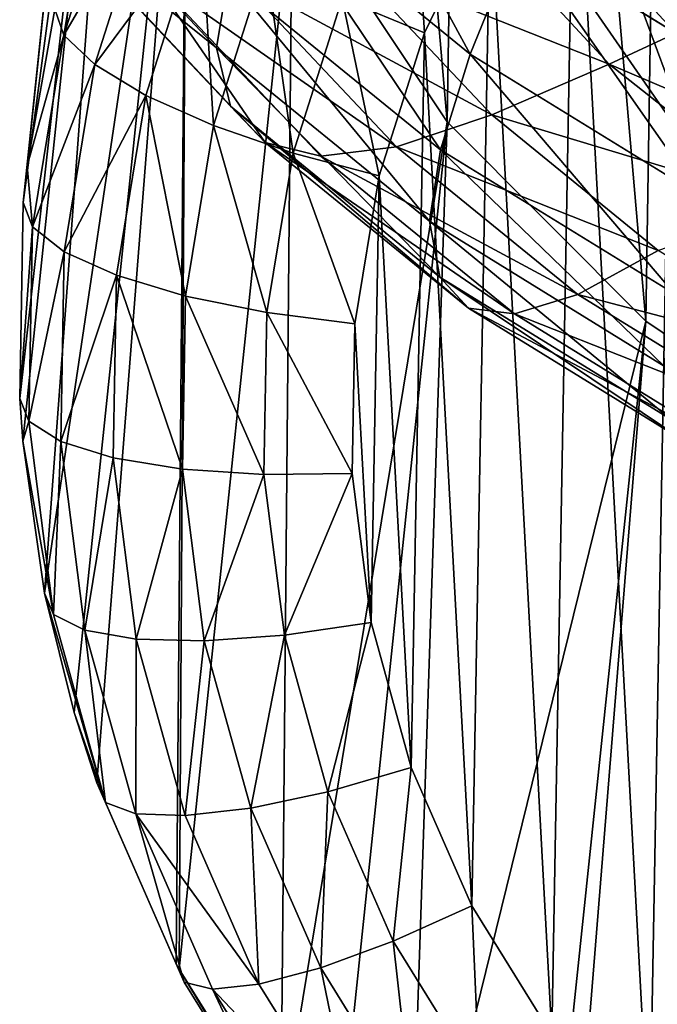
# Model space of a CAD drawing. Header units: millimetres. Extents: x 0 to 1220, y 0 to 506.
# Tile 172 of 256: x 758 to 767, y 363 to 377. Entities that reach past the tile are written whole.
import ezdxf

# ---------------------------------------------------------------- set-up
doc = ezdxf.new("R2010")
doc.units = ezdxf.units.MM
doc.header["$LTSCALE"] = 25.4
doc.layers.get('0').update_dxf_attribs({"true_color": 0xff5454})

# ---------------------------------------------------------------- blocks, each defined once
blk = doc.blocks.new('TWIG-VI-9138.STL')
at = {"color": 0}
mesh = blk.add_polyface(dxfattribs=at)
corners = [(186.28, 405.853, 81.676), (186.967, 397.876, 79.523), (186.217, 401.835, 80.58), (187.155, 409.777, 82.769), (188.502, 394.128, 78.546), (188.806, 413.454, 83.818), (190.763, 390.737, 77.687), (191.172, 416.745, 84.782), (193.663, 387.831, 76.978), (194.161, 419.522, 85.623), (197.089, 385.522, 76.448), (197.658, 421.679, 86.31), (200.912, 383.901, 76.115), (201.529, 423.132, 86.816), (204.983, 383.027, 75.993), (205.625, 423.827, 87.122), (209.147, 382.936, 76.087), (209.788, 423.736, 87.216), (213.243, 383.631, 76.393), (213.86, 422.863, 87.095), (217.114, 385.084, 76.899), (217.682, 421.241, 86.762), (220.611, 387.241, 77.587), (221.109, 418.932, 86.231), (223.6, 390.018, 78.428), (224.009, 416.027, 85.523), (225.966, 393.309, 79.392), (226.269, 412.635, 84.663), (227.617, 396.987, 80.44), (227.804, 408.887, 83.687), (228.492, 400.91, 81.534), (228.555, 404.928, 82.63)]
mesh.append_faces([[corners[k] for k in face] for face in [(0, 1, 2), (30, 29, 31)]], dxfattribs={"vtx0": -1, "color": 0})
mesh.append_faces([[corners[k] for k in face] for face in [(1, 3, 4), (4, 5, 6), (6, 7, 8), (8, 9, 10), (10, 11, 12), (12, 13, 14), (14, 15, 16), (16, 17, 18), (18, 19, 20), (20, 21, 22), (22, 23, 24), (24, 25, 26), (26, 27, 28), (28, 29, 30)]], dxfattribs={"vtx0": -1, "vtx1": -1, "color": 0})
mesh.append_faces([[corners[k] for k in face] for face in [(1, 0, 3), (4, 3, 5), (6, 5, 7), (8, 7, 9), (10, 9, 11), (12, 11, 13), (14, 13, 15), (16, 15, 17), (18, 17, 19), (20, 19, 21), (22, 21, 23), (24, 23, 25), (26, 25, 27), (28, 27, 29)]], dxfattribs={"vtx0": -1, "vtx2": -1, "color": 0})
at = {"color": 7, "true_color": 0xffffff}
mesh = blk.add_polyface(dxfattribs=at)
corners = [(190.655, 397.463, 89.732), (190.969, 405.542, 91.941), (190.283, 401.526, 90.827), (192.06, 393.611, 88.723), (192.67, 409.26, 93.002), (194.412, 390.209, 87.863), (195.278, 412.446, 93.944), (197.562, 387.472, 87.208), (198.63, 414.899, 94.708), (201.312, 385.573, 86.798), (202.515, 416.467, 95.245), (205.427, 384.63, 86.658), (206.689, 417.049, 95.523), (209.648, 384.702, 86.798), (210.89, 416.611, 95.523), (213.709, 385.786, 87.209), (214.854, 415.178, 95.246), (217.357, 387.812, 87.865), (218.331, 412.841, 94.709), (220.36, 390.655, 88.725), (221.104, 409.748, 93.946), (222.532, 394.134, 89.734), (222.997, 406.092, 93.004), (223.735, 398.032, 90.83), (223.893, 402.103, 91.943)]
mesh.append_faces([[corners[k] for k in face] for face in [(0, 1, 2), (22, 23, 24)]], dxfattribs={"vtx0": -1, "color": 7})
mesh.append_faces([[corners[k] for k in face] for face in [(1, 3, 4), (4, 5, 6), (6, 7, 8), (8, 9, 10), (10, 11, 12), (12, 13, 14), (14, 15, 16), (16, 17, 18), (18, 19, 20), (20, 21, 22)]], dxfattribs={"vtx0": -1, "vtx1": -1, "color": 7})
mesh.append_faces([[corners[k] for k in face] for face in [(1, 0, 3), (4, 3, 5), (6, 5, 7), (8, 7, 9), (10, 9, 11), (12, 11, 13), (14, 13, 15), (16, 15, 17), (18, 17, 19), (20, 19, 21), (22, 21, 23)]], dxfattribs={"vtx0": -1, "vtx2": -1, "color": 7})
at = {"color": 0}
mesh = blk.add_polyface(dxfattribs=at)
corners = [(186.28, 405.853, 81.676), (184.574, 389.56, 139.399), (184.63, 390.094, 139.546)]
mesh.append_faces([[corners[k] for k in face] for face in [(0, 1, 2)]], dxfattribs={"color": 0})
mesh = blk.add_polyface(dxfattribs=at)
corners = [(186.28, 405.853, 81.676), (186.217, 401.835, 80.58), (184.574, 389.56, 139.399)]
mesh.append_faces([[corners[k] for k in face] for face in [(0, 1, 2)]], dxfattribs={"color": 0})
mesh = blk.add_polyface(dxfattribs=at)
corners = [(186.28, 405.853, 81.676), (184.63, 390.094, 139.546), (185.037, 392.382, 140.18)]
mesh.append_faces([[corners[k] for k in face] for face in [(0, 1, 2)]], dxfattribs={"color": 0})
mesh = blk.add_polyface(dxfattribs=at)
corners = [(189.653, 383.431, 143.058), (189.416, 387.791, 144.239), (189.376, 385.604, 143.642), (189.77, 389.949, 144.837), (190.239, 381.314, 142.499), (190.432, 392.036, 145.424), (191.125, 379.294, 141.974), (191.39, 394.011, 145.989), (192.292, 377.411, 141.494), (192.624, 395.837, 146.522), (193.719, 375.7, 141.069), (194.11, 397.477, 147.011), (195.376, 374.197, 140.707), (195.821, 398.9, 147.447), (197.233, 372.929, 140.415), (197.721, 400.078, 147.822), (199.252, 371.921, 140.198), (199.775, 400.988, 148.128), (201.395, 371.194, 140.061), (201.942, 401.612, 148.36), (203.62, 370.761, 140.006), (204.18, 401.938, 148.513), (205.883, 370.63, 140.035), (206.446, 401.96, 148.584), (208.14, 370.805, 140.147), (208.696, 401.677, 148.571), (210.348, 371.281, 140.34), (210.885, 401.096, 148.475), (212.464, 372.05, 140.61), (212.971, 400.226, 148.297), (214.446, 373.096, 140.951), (214.913, 399.086, 148.042), (216.256, 374.4, 141.358), (216.675, 397.697, 147.714), (217.858, 375.935, 141.822), (218.221, 396.086, 147.32), (219.222, 377.672, 142.334), (219.521, 394.285, 146.866), (220.32, 379.577, 142.884), (220.55, 392.328, 146.363), (221.132, 381.614, 143.462), (221.288, 390.255, 145.819), (221.642, 383.741, 144.056), (221.72, 388.104, 145.246), (221.839, 385.919, 144.654)]
mesh.append_faces([[corners[k] for k in face] for face in [(0, 1, 2), (43, 42, 44)]], dxfattribs={"vtx0": -1, "color": 0})
mesh.append_faces([[corners[k] for k in face] for face in [(1, 0, 3), (3, 4, 5), (5, 6, 7), (7, 8, 9), (9, 10, 11), (11, 12, 13), (13, 14, 15), (15, 16, 17), (17, 18, 19), (19, 20, 21), (21, 22, 23), (23, 24, 25), (25, 26, 27), (27, 28, 29), (29, 30, 31), (31, 32, 33), (33, 34, 35), (35, 36, 37), (37, 38, 39), (39, 40, 41), (41, 42, 43)]], dxfattribs={"vtx0": -1, "vtx1": -1, "color": 0})
mesh.append_faces([[corners[k] for k in face] for face in [(3, 0, 4), (5, 4, 6), (7, 6, 8), (9, 8, 10), (11, 10, 12), (13, 12, 14), (15, 14, 16), (17, 16, 18), (19, 18, 20), (21, 20, 22), (23, 22, 24), (25, 24, 26), (27, 26, 28), (29, 28, 30), (31, 30, 32), (33, 32, 34), (35, 34, 36), (37, 36, 38), (39, 38, 40), (41, 40, 42)]], dxfattribs={"vtx0": -1, "vtx2": -1, "color": 0})
mesh = blk.add_polyface(dxfattribs=at)
corners = [(186.217, 401.835, 80.58), (184.523, 386.7, 138.618), (184.574, 389.56, 139.399)]
mesh.append_faces([[corners[k] for k in face] for face in [(0, 1, 2)]], dxfattribs={"color": 0})
mesh = blk.add_polyface(dxfattribs=at)
corners = [(186.217, 401.835, 80.58), (184.566, 386.075, 138.449), (184.523, 386.7, 138.618)]
mesh.append_faces([[corners[k] for k in face] for face in [(0, 1, 2)]], dxfattribs={"color": 0})
mesh = blk.add_polyface(dxfattribs=at)
corners = [(186.217, 401.835, 80.58), (184.884, 383.859, 137.855), (184.566, 386.075, 138.449)]
mesh.append_faces([[corners[k] for k in face] for face in [(0, 1, 2)]], dxfattribs={"color": 0})
mesh = blk.add_polyface(dxfattribs=at)
corners = [(186.217, 401.835, 80.58), (186.967, 397.876, 79.523), (184.884, 383.859, 137.855)]
mesh.append_faces([[corners[k] for k in face] for face in [(0, 1, 2)]], dxfattribs={"color": 0})
mesh = blk.add_polyface(dxfattribs=at)
corners = [(186.967, 397.876, 79.523), (185.317, 382.116, 137.393), (184.884, 383.859, 137.855)]
mesh.append_faces([[corners[k] for k in face] for face in [(0, 1, 2)]], dxfattribs={"color": 0})
mesh = blk.add_polyface(dxfattribs=at)
corners = [(186.967, 397.876, 79.523), (185.651, 381.09, 137.123), (185.317, 382.116, 137.393)]
mesh.append_faces([[corners[k] for k in face] for face in [(0, 1, 2)]], dxfattribs={"color": 0})
mesh = blk.add_polyface(dxfattribs=at)
corners = [(186.967, 397.876, 79.523), (186.809, 378.449, 136.437), (185.651, 381.09, 137.123)]
mesh.append_faces([[corners[k] for k in face] for face in [(0, 1, 2)]], dxfattribs={"color": 0})
mesh = blk.add_polyface(dxfattribs=at)
corners = [(186.967, 397.876, 79.523), (186.852, 378.369, 136.416), (186.809, 378.449, 136.437)]
mesh.append_faces([[corners[k] for k in face] for face in [(0, 1, 2)]], dxfattribs={"color": 0})
mesh = blk.add_polyface(dxfattribs=at)
corners = [(186.967, 397.876, 79.523), (188.502, 394.128, 78.546), (186.852, 378.369, 136.416)]
mesh.append_faces([[corners[k] for k in face] for face in [(0, 1, 2)]], dxfattribs={"color": 0})
at = {"color": 7, "true_color": 0xffffff}
mesh = blk.add_polyface(dxfattribs=at)
corners = [(191.099, 391.728, 33.091), (188.863, 395.845, 30.47), (191.799, 393.453, 29.903), (188.058, 394.205, 33.679)]
mesh.append_faces([[corners[k] for k in face] for face in [(0, 1, 2), (1, 0, 3)]], dxfattribs={"vtx0": -1, "color": 7})
mesh = blk.add_polyface(dxfattribs=at)
corners = [(184.664, 394.725, 41.334), (187.567, 392.855, 37.081), (187.398, 391.818, 40.62), (184.842, 395.753, 37.792)]
mesh.append_faces([[corners[k] for k in face] for face in [(0, 1, 2), (1, 0, 3)]], dxfattribs={"vtx0": -1, "color": 7})
mesh = blk.add_polyface(dxfattribs=at)
corners = [(195.036, 391.458, 29.452), (192.755, 395.48, 26.968), (195.826, 393.587, 26.54), (191.799, 393.453, 29.903)]
mesh.append_faces([[corners[k] for k in face] for face in [(0, 1, 2), (1, 0, 3)]], dxfattribs={"vtx0": -1, "color": 7})
mesh = blk.add_polyface(dxfattribs=at)
corners = [(192.529, 395.29, 80.769), (194.412, 390.209, 87.863), (192.06, 393.611, 88.723)]
mesh.append_faces([[corners[k] for k in face] for face in [(0, 1, 2)]], dxfattribs={"color": 7})
mesh = blk.add_polyface(dxfattribs=at)
corners = [(192.529, 395.29, 80.769), (193.966, 393.139, 80.224), (194.412, 390.209, 87.863)]
mesh.append_faces([[corners[k] for k in face] for face in [(0, 1, 2)]], dxfattribs={"color": 7})
mesh = blk.add_polyface(dxfattribs=at)
corners = [(184.906, 393.828, 45.74), (187.398, 391.818, 40.62), (187.598, 390.965, 45.037), (184.664, 394.725, 41.334)]
mesh.append_faces([[corners[k] for k in face] for face in [(0, 1, 2), (1, 0, 3)]], dxfattribs={"vtx0": -1, "color": 7})
at = {"color": 0}
mesh = blk.add_polyface(dxfattribs=at)
corners = [(186.027, 394.711, 142.185), (185.504, 394.017, 140.639), (185.168, 392.004, 141.423)]
mesh.append_faces([[corners[k] for k in face] for face in [(0, 1, 2)]], dxfattribs={"color": 0})
mesh = blk.add_polyface(dxfattribs=at)
corners = [(186.46, 394.218, 143.313), (185.168, 392.004, 141.423), (185.621, 391.575, 142.569), (186.027, 394.711, 142.185)]
mesh.append_faces([[corners[k] for k in face] for face in [(0, 1, 2), (1, 0, 3)]], dxfattribs={"vtx0": -1, "color": 0})
mesh = blk.add_polyface(dxfattribs=at)
corners = [(190.432, 392.036, 145.424), (190.263, 394.67, 145.96), (189.229, 392.537, 145.35), (191.39, 394.011, 145.989)]
mesh.append_faces([[corners[k] for k in face] for face in [(0, 1, 2), (1, 0, 3)]], dxfattribs={"vtx0": -1, "color": 0})
mesh = blk.add_polyface(dxfattribs=at)
corners = [(187.173, 393.666, 144.257), (185.621, 391.575, 142.569), (186.366, 391.125, 143.542), (186.46, 394.218, 143.313)]
mesh.append_faces([[corners[k] for k in face] for face in [(0, 1, 2), (1, 0, 3)]], dxfattribs={"vtx0": -1, "color": 0})
at = {"color": 7, "true_color": 0xffffff}
mesh = blk.add_polyface(dxfattribs=at)
corners = [(190.666, 390.331, 36.482), (188.058, 394.205, 33.679), (191.099, 391.728, 33.091), (187.567, 392.855, 37.081)]
mesh.append_faces([[corners[k] for k in face] for face in [(0, 1, 2), (1, 0, 3)]], dxfattribs={"vtx0": -1, "color": 7})
mesh = blk.add_polyface(dxfattribs=at)
corners = [(194.104, 392.034, 69.127), (190.911, 393.979, 67.214), (193.127, 391.582, 66.624), (192.046, 394.259, 69.674)]
mesh.append_faces([[corners[k] for k in face] for face in [(0, 1, 2), (1, 0, 3)]], dxfattribs={"vtx0": -1, "color": 7})
mesh = blk.add_polyface(dxfattribs=at)
corners = [(194.864, 392.226, 71.736), (192.046, 394.259, 69.674), (194.104, 392.034, 69.127), (192.932, 394.315, 72.25)]
mesh.append_faces([[corners[k] for k in face] for face in [(0, 1, 2), (1, 0, 3)]], dxfattribs={"vtx0": -1, "color": 7})
mesh = blk.add_polyface(dxfattribs=at)
corners = [(193.553, 394.144, 74.897), (194.864, 392.226, 71.736), (195.394, 392.154, 74.407), (192.932, 394.315, 72.25)]
mesh.append_faces([[corners[k] for k in face] for face in [(0, 1, 2), (1, 0, 3)]], dxfattribs={"vtx0": -1, "color": 7})
at = {"color": 0}
mesh = blk.add_polyface(dxfattribs=at)
corners = [(188.502, 394.128, 78.546), (188.336, 375.986, 135.809), (186.852, 378.369, 136.416)]
mesh.append_faces([[corners[k] for k in face] for face in [(0, 1, 2)]], dxfattribs={"color": 0})
mesh = blk.add_polyface(dxfattribs=at)
corners = [(188.502, 394.128, 78.546), (190.763, 390.737, 77.687), (188.336, 375.986, 135.809)]
mesh.append_faces([[corners[k] for k in face] for face in [(0, 1, 2)]], dxfattribs={"color": 0})
at = {"color": 7, "true_color": 0xffffff}
mesh = blk.add_polyface(dxfattribs=at)
corners = [(193.9, 393.75, 77.57), (195.394, 392.154, 74.407), (195.686, 391.819, 77.095), (193.553, 394.144, 74.897)]
mesh.append_faces([[corners[k] for k in face] for face in [(0, 1, 2), (1, 0, 3)]], dxfattribs={"vtx0": -1, "color": 7})
at = {"color": 0}
mesh = blk.add_polyface(dxfattribs=at)
corners = [(185.504, 394.017, 140.639), (185.037, 392.382, 140.18), (185.168, 392.004, 141.423)]
mesh.append_faces([[corners[k] for k in face] for face in [(0, 1, 2)]], dxfattribs={"color": 0})
at = {"color": 7, "true_color": 0xffffff}
mesh = blk.add_polyface(dxfattribs=at)
corners = [(190.911, 393.979, 67.214), (189.281, 393.108, 63.083), (193.127, 391.582, 66.624)]
mesh.append_faces([[corners[k] for k in face] for face in [(0, 1, 2)]], dxfattribs={"color": 7})
mesh = blk.add_polyface(dxfattribs=at)
corners = [(185.496, 393.212, 50.162), (187.598, 390.965, 45.037), (188.106, 390.437, 49.48), (184.906, 393.828, 45.74)]
mesh.append_faces([[corners[k] for k in face] for face in [(0, 1, 2), (1, 0, 3)]], dxfattribs={"vtx0": -1, "color": 7})
at = {"color": 0}
mesh = blk.add_polyface(dxfattribs=at)
corners = [(187.353, 390.685, 144.274), (187.173, 393.666, 144.257), (186.366, 391.125, 143.542), (188.117, 393.093, 144.951)]
mesh.append_faces([[corners[k] for k in face] for face in [(0, 1, 2), (1, 0, 3)]], dxfattribs={"vtx0": -1, "color": 0})
at = {"color": 7, "true_color": 0xffffff}
mesh = blk.add_polyface(dxfattribs=at)
corners = [(194.451, 389.662, 32.624), (191.799, 393.453, 29.903), (195.036, 391.458, 29.452), (191.099, 391.728, 33.091)]
mesh.append_faces([[corners[k] for k in face] for face in [(0, 1, 2), (1, 0, 3)]], dxfattribs={"vtx0": -1, "color": 7})
mesh = blk.add_polyface(dxfattribs=at)
corners = [(186.429, 392.886, 54.555), (188.106, 390.437, 49.48), (188.917, 390.239, 53.905), (185.496, 393.212, 50.162)]
mesh.append_faces([[corners[k] for k in face] for face in [(0, 1, 2), (1, 0, 3)]], dxfattribs={"vtx0": -1, "color": 7})
at = {"color": 0}
mesh = blk.add_polyface(dxfattribs=at)
corners = [(188.514, 390.283, 144.715), (188.117, 393.093, 144.951), (187.353, 390.685, 144.274), (189.229, 392.537, 145.35)]
mesh.append_faces([[corners[k] for k in face] for face in [(0, 1, 2), (1, 0, 3)]], dxfattribs={"vtx0": -1, "color": 0})
at = {"color": 7, "true_color": 0xffffff}
mesh = blk.add_polyface(dxfattribs=at)
corners = [(191.415, 390.839, 62.526), (187.694, 392.851, 58.876), (190.024, 390.374, 58.268), (189.281, 393.108, 63.083)]
mesh.append_faces([[corners[k] for k in face] for face in [(0, 1, 2), (1, 0, 3)]], dxfattribs={"vtx0": -1, "color": 7})
mesh = blk.add_polyface(dxfattribs=at)
corners = [(193.127, 391.582, 66.624), (189.281, 393.108, 63.083), (191.415, 390.839, 62.526)]
mesh.append_faces([[corners[k] for k in face] for face in [(0, 1, 2)]], dxfattribs={"color": 7})
mesh = blk.add_polyface(dxfattribs=at)
corners = [(190.024, 390.374, 58.268), (186.429, 392.886, 54.555), (188.917, 390.239, 53.905), (187.694, 392.851, 58.876)]
mesh.append_faces([[corners[k] for k in face] for face in [(0, 1, 2), (1, 0, 3)]], dxfattribs={"vtx0": -1, "color": 7})
mesh = blk.add_polyface(dxfattribs=at)
corners = [(190.507, 389.286, 40.019), (187.567, 392.855, 37.081), (190.666, 390.331, 36.482), (187.398, 391.818, 40.62)]
mesh.append_faces([[corners[k] for k in face] for face in [(0, 1, 2), (1, 0, 3)]], dxfattribs={"vtx0": -1, "color": 7})
at = {"color": 0}
mesh = blk.add_polyface(dxfattribs=at)
corners = [(189.77, 389.949, 144.837), (189.229, 392.537, 145.35), (188.514, 390.283, 144.715), (190.432, 392.036, 145.424)]
mesh.append_faces([[corners[k] for k in face] for face in [(0, 1, 2), (1, 0, 3)]], dxfattribs={"vtx0": -1, "color": 0})
mesh = blk.add_polyface(dxfattribs=at)
corners = [(185.037, 392.382, 140.18), (184.63, 390.094, 139.546), (185.168, 392.004, 141.423)]
mesh.append_faces([[corners[k] for k in face] for face in [(0, 1, 2)]], dxfattribs={"color": 0})
mesh = blk.add_polyface(dxfattribs=at)
corners = [(185.168, 392.004, 141.423), (184.63, 390.094, 139.546), (184.708, 389.204, 140.647)]
mesh.append_faces([[corners[k] for k in face] for face in [(0, 1, 2)]], dxfattribs={"color": 0})
mesh = blk.add_polyface(dxfattribs=at)
corners = [(185.621, 391.575, 142.569), (184.708, 389.204, 140.647), (185.172, 388.842, 141.812), (185.168, 392.004, 141.423)]
mesh.append_faces([[corners[k] for k in face] for face in [(0, 1, 2), (1, 0, 3)]], dxfattribs={"vtx0": -1, "color": 0})
at = {"color": 7, "true_color": 0xffffff}
mesh = blk.add_polyface(dxfattribs=at)
corners = [(196.496, 390.144, 68.68), (193.127, 391.582, 66.624), (195.703, 389.547, 66.143), (194.104, 392.034, 69.127)]
mesh.append_faces([[corners[k] for k in face] for face in [(0, 1, 2), (1, 0, 3)]], dxfattribs={"vtx0": -1, "color": 7})
mesh = blk.add_polyface(dxfattribs=at)
corners = [(190.658, 388.472, 44.446), (187.398, 391.818, 40.62), (190.507, 389.286, 40.019), (187.598, 390.965, 45.037)]
mesh.append_faces([[corners[k] for k in face] for face in [(0, 1, 2), (1, 0, 3)]], dxfattribs={"vtx0": -1, "color": 7})
mesh = blk.add_polyface(dxfattribs=at)
corners = [(194.082, 388.226, 36.006), (191.099, 391.728, 33.091), (194.451, 389.662, 32.624), (190.666, 390.331, 36.482)]
mesh.append_faces([[corners[k] for k in face] for face in [(0, 1, 2), (1, 0, 3)]], dxfattribs={"vtx0": -1, "color": 7})
at = {"color": 0}
mesh = blk.add_polyface(dxfattribs=at)
corners = [(186.366, 391.125, 143.542), (185.172, 388.842, 141.812), (185.935, 388.498, 142.814), (185.621, 391.575, 142.569)]
mesh.append_faces([[corners[k] for k in face] for face in [(0, 1, 2), (1, 0, 3)]], dxfattribs={"vtx0": -1, "color": 0})
at = {"color": 7, "true_color": 0xffffff}
mesh = blk.add_polyface(dxfattribs=at)
corners = [(193.127, 391.582, 66.624), (191.415, 390.839, 62.526), (195.703, 389.547, 66.143)]
mesh.append_faces([[corners[k] for k in face] for face in [(0, 1, 2)]], dxfattribs={"color": 7})
at = {"color": 0}
mesh = blk.add_polyface(dxfattribs=at)
corners = [(186.944, 388.195, 143.584), (186.366, 391.125, 143.542), (185.935, 388.498, 142.814), (187.353, 390.685, 144.274)]
mesh.append_faces([[corners[k] for k in face] for face in [(0, 1, 2), (1, 0, 3)]], dxfattribs={"vtx0": -1, "color": 0})
at = {"color": 7, "true_color": 0xffffff}
mesh = blk.add_polyface(dxfattribs=at)
corners = [(191.073, 388.02, 48.907), (187.598, 390.965, 45.037), (190.658, 388.472, 44.446), (188.106, 390.437, 49.48)]
mesh.append_faces([[corners[k] for k in face] for face in [(0, 1, 2), (1, 0, 3)]], dxfattribs={"vtx0": -1, "color": 7})
mesh = blk.add_polyface(dxfattribs=at)
corners = [(193.842, 388.862, 62.057), (190.024, 390.374, 58.268), (192.673, 388.216, 57.756), (191.415, 390.839, 62.526)]
mesh.append_faces([[corners[k] for k in face] for face in [(0, 1, 2), (1, 0, 3)]], dxfattribs={"vtx0": -1, "color": 7})
mesh = blk.add_polyface(dxfattribs=at)
corners = [(195.703, 389.547, 66.143), (191.415, 390.839, 62.526), (193.842, 388.862, 62.057)]
mesh.append_faces([[corners[k] for k in face] for face in [(0, 1, 2)]], dxfattribs={"color": 7})
at = {"color": 0}
mesh = blk.add_polyface(dxfattribs=at)
corners = [(188.132, 387.953, 144.07), (187.353, 390.685, 144.274), (186.944, 388.195, 143.584), (188.514, 390.283, 144.715)]
mesh.append_faces([[corners[k] for k in face] for face in [(0, 1, 2), (1, 0, 3)]], dxfattribs={"vtx0": -1, "color": 0})
mesh = blk.add_polyface(dxfattribs=at)
corners = [(190.763, 390.737, 77.687), (189.112, 374.977, 135.557), (188.336, 375.986, 135.809)]
mesh.append_faces([[corners[k] for k in face] for face in [(0, 1, 2)]], dxfattribs={"color": 0})
mesh = blk.add_polyface(dxfattribs=at)
corners = [(190.763, 390.737, 77.687), (190.201, 373.75, 135.254), (189.112, 374.977, 135.557)]
mesh.append_faces([[corners[k] for k in face] for face in [(0, 1, 2)]], dxfattribs={"color": 0})
mesh = blk.add_polyface(dxfattribs=at)
corners = [(190.763, 390.737, 77.687), (193.663, 387.831, 76.978), (190.201, 373.75, 135.254)]
mesh.append_faces([[corners[k] for k in face] for face in [(0, 1, 2)]], dxfattribs={"color": 0})
at = {"color": 7, "true_color": 0xffffff}
mesh = blk.add_polyface(dxfattribs=at)
corners = [(191.747, 387.934, 53.358), (188.106, 390.437, 49.48), (191.073, 388.02, 48.907), (188.917, 390.239, 53.905)]
mesh.append_faces([[corners[k] for k in face] for face in [(0, 1, 2), (1, 0, 3)]], dxfattribs={"vtx0": -1, "color": 7})
mesh = blk.add_polyface(dxfattribs=at)
corners = [(192.673, 388.216, 57.756), (188.917, 390.239, 53.905), (191.747, 387.934, 53.358), (190.024, 390.374, 58.268)]
mesh.append_faces([[corners[k] for k in face] for face in [(0, 1, 2), (1, 0, 3)]], dxfattribs={"vtx0": -1, "color": 7})
mesh = blk.add_polyface(dxfattribs=at)
corners = [(193.934, 387.173, 39.542), (190.666, 390.331, 36.482), (194.082, 388.226, 36.006), (190.507, 389.286, 40.019)]
mesh.append_faces([[corners[k] for k in face] for face in [(0, 1, 2), (1, 0, 3)]], dxfattribs={"vtx0": -1, "color": 7})
at = {"color": 0}
mesh = blk.add_polyface(dxfattribs=at)
corners = [(189.416, 387.791, 144.239), (188.514, 390.283, 144.715), (188.132, 387.953, 144.07), (189.77, 389.949, 144.837)]
mesh.append_faces([[corners[k] for k in face] for face in [(0, 1, 2), (1, 0, 3)]], dxfattribs={"vtx0": -1, "color": 0})
mesh = blk.add_polyface(dxfattribs=at)
corners = [(184.63, 390.094, 139.546), (184.574, 389.56, 139.399), (184.708, 389.204, 140.647)]
mesh.append_faces([[corners[k] for k in face] for face in [(0, 1, 2)]], dxfattribs={"color": 0})
mesh = blk.add_polyface(dxfattribs=at)
corners = [(184.708, 389.204, 140.647), (184.523, 386.7, 138.618), (184.657, 386.368, 139.873), (184.574, 389.56, 139.399)]
mesh.append_faces([[corners[k] for k in face] for face in [(0, 1, 2), (1, 0, 3)]], dxfattribs={"vtx0": -1, "color": 0})
mesh = blk.add_polyface(dxfattribs=at)
corners = [(185.172, 388.842, 141.812), (184.657, 386.368, 139.873), (185.122, 386.073, 141.057), (184.708, 389.204, 140.647)]
mesh.append_faces([[corners[k] for k in face] for face in [(0, 1, 2), (1, 0, 3)]], dxfattribs={"vtx0": -1, "color": 0})
at = {"color": 7, "true_color": 0xffffff}
mesh = blk.add_polyface(dxfattribs=at)
corners = [(194.033, 386.392, 43.975), (190.507, 389.286, 40.019), (193.934, 387.173, 39.542), (190.658, 388.472, 44.446)]
mesh.append_faces([[corners[k] for k in face] for face in [(0, 1, 2), (1, 0, 3)]], dxfattribs={"vtx0": -1, "color": 7})
at = {"color": 0}
mesh = blk.add_polyface(dxfattribs=at)
corners = [(185.935, 388.498, 142.814), (185.122, 386.073, 141.057), (185.887, 385.835, 142.087), (185.172, 388.842, 141.812)]
mesh.append_faces([[corners[k] for k in face] for face in [(0, 1, 2), (1, 0, 3)]], dxfattribs={"vtx0": -1, "color": 0})
at = {"color": 7, "true_color": 0xffffff}
mesh = blk.add_polyface(dxfattribs=at)
corners = [(196.517, 387.213, 61.684), (192.673, 388.216, 57.756), (195.593, 386.416, 57.349), (193.842, 388.862, 62.057)]
mesh.append_faces([[corners[k] for k in face] for face in [(0, 1, 2), (1, 0, 3)]], dxfattribs={"vtx0": -1, "color": 7})
at = {"color": 0}
mesh = blk.add_polyface(dxfattribs=at)
corners = [(186.899, 385.671, 142.896), (185.935, 388.498, 142.814), (185.887, 385.835, 142.087), (186.944, 388.195, 143.584)]
mesh.append_faces([[corners[k] for k in face] for face in [(0, 1, 2), (1, 0, 3)]], dxfattribs={"vtx0": -1, "color": 0})
at = {"color": 7, "true_color": 0xffffff}
mesh = blk.add_polyface(dxfattribs=at)
corners = [(194.345, 386.003, 48.451), (190.658, 388.472, 44.446), (194.033, 386.392, 43.975), (191.073, 388.02, 48.907)]
mesh.append_faces([[corners[k] for k in face] for face in [(0, 1, 2), (1, 0, 3)]], dxfattribs={"vtx0": -1, "color": 7})
at = {"color": 0}
mesh = blk.add_polyface(dxfattribs=at)
corners = [(188.089, 385.592, 143.426), (186.944, 388.195, 143.584), (186.899, 385.671, 142.896), (188.132, 387.953, 144.07)]
mesh.append_faces([[corners[k] for k in face] for face in [(0, 1, 2), (1, 0, 3)]], dxfattribs={"vtx0": -1, "color": 0})
at = {"color": 7, "true_color": 0xffffff}
mesh = blk.add_polyface(dxfattribs=at)
corners = [(195.593, 386.416, 57.349), (191.747, 387.934, 53.358), (194.867, 386.011, 52.924), (192.673, 388.216, 57.756)]
mesh.append_faces([[corners[k] for k in face] for face in [(0, 1, 2), (1, 0, 3)]], dxfattribs={"vtx0": -1, "color": 7})
mesh = blk.add_polyface(dxfattribs=at)
corners = [(194.867, 386.011, 52.924), (191.073, 388.02, 48.907), (194.345, 386.003, 48.451), (191.747, 387.934, 53.358)]
mesh.append_faces([[corners[k] for k in face] for face in [(0, 1, 2), (1, 0, 3)]], dxfattribs={"vtx0": -1, "color": 7})
at = {"color": 0}
mesh = blk.add_polyface(dxfattribs=at)
corners = [(189.376, 385.604, 143.642), (188.132, 387.953, 144.07), (188.089, 385.592, 143.426), (189.416, 387.791, 144.239)]
mesh.append_faces([[corners[k] for k in face] for face in [(0, 1, 2), (1, 0, 3)]], dxfattribs={"vtx0": -1, "color": 0})
mesh = blk.add_polyface(dxfattribs=at)
corners = [(190.201, 373.75, 135.254), (193.663, 387.831, 76.978), (192.012, 372.071, 134.848)]
mesh.append_faces([[corners[k] for k in face] for face in [(0, 1, 2)]], dxfattribs={"color": 0})
mesh = blk.add_polyface(dxfattribs=at)
corners = [(192.012, 372.071, 134.848), (193.663, 387.831, 76.978), (192.369, 371.783, 134.78)]
mesh.append_faces([[corners[k] for k in face] for face in [(0, 1, 2)]], dxfattribs={"color": 0})
mesh = blk.add_polyface(dxfattribs=at)
corners = [(192.369, 371.783, 134.78), (193.663, 387.831, 76.978), (197.089, 385.522, 76.448)]
mesh.append_faces([[corners[k] for k in face] for face in [(0, 1, 2)]], dxfattribs={"color": 0})
mesh = blk.add_polyface(dxfattribs=at)
corners = [(184.523, 386.7, 138.618), (184.566, 386.075, 138.449), (184.657, 386.368, 139.873)]
mesh.append_faces([[corners[k] for k in face] for face in [(0, 1, 2)]], dxfattribs={"color": 0})
mesh = blk.add_polyface(dxfattribs=at)
corners = [(184.657, 386.368, 139.873), (184.566, 386.075, 138.449), (185.016, 383.549, 139.116)]
mesh.append_faces([[corners[k] for k in face] for face in [(0, 1, 2)]], dxfattribs={"color": 0})
mesh = blk.add_polyface(dxfattribs=at)
corners = [(185.122, 386.073, 141.057), (185.016, 383.549, 139.116), (185.472, 383.321, 140.317), (184.657, 386.368, 139.873)]
mesh.append_faces([[corners[k] for k in face] for face in [(0, 1, 2), (1, 0, 3)]], dxfattribs={"vtx0": -1, "color": 0})
mesh = blk.add_polyface(dxfattribs=at)
corners = [(184.566, 386.075, 138.449), (184.884, 383.859, 137.855), (185.016, 383.549, 139.116)]
mesh.append_faces([[corners[k] for k in face] for face in [(0, 1, 2)]], dxfattribs={"color": 0})
mesh = blk.add_polyface(dxfattribs=at)
corners = [(185.887, 385.835, 142.087), (185.472, 383.321, 140.317), (186.224, 383.189, 141.377), (185.122, 386.073, 141.057)]
mesh.append_faces([[corners[k] for k in face] for face in [(0, 1, 2), (1, 0, 3)]], dxfattribs={"vtx0": -1, "color": 0})
mesh = blk.add_polyface(dxfattribs=at)
corners = [(186.224, 383.189, 141.377), (186.899, 385.671, 142.896), (185.887, 385.835, 142.087), (187.218, 383.164, 142.222)]
mesh.append_faces([[corners[k] for k in face] for face in [(0, 1, 2), (1, 0, 3)]], dxfattribs={"vtx0": -1, "color": 0})
mesh = blk.add_polyface(dxfattribs=at)
corners = [(187.218, 383.164, 142.222), (188.089, 385.592, 143.426), (186.899, 385.671, 142.896), (188.387, 383.246, 142.796)]
mesh.append_faces([[corners[k] for k in face] for face in [(0, 1, 2), (1, 0, 3)]], dxfattribs={"vtx0": -1, "color": 0})
mesh = blk.add_polyface(dxfattribs=at)
corners = [(188.387, 383.246, 142.796), (189.376, 385.604, 143.642), (188.089, 385.592, 143.426), (189.653, 383.431, 143.058)]
mesh.append_faces([[corners[k] for k in face] for face in [(0, 1, 2), (1, 0, 3)]], dxfattribs={"vtx0": -1, "color": 0})
mesh = blk.add_polyface(dxfattribs=at)
corners = [(192.369, 371.783, 134.78), (197.089, 385.522, 76.448), (194.797, 370.125, 134.398)]
mesh.append_faces([[corners[k] for k in face] for face in [(0, 1, 2)]], dxfattribs={"color": 0})
mesh = blk.add_polyface(dxfattribs=at)
corners = [(184.884, 383.859, 137.855), (185.777, 380.803, 138.39), (185.016, 383.549, 139.116)]
mesh.append_faces([[corners[k] for k in face] for face in [(0, 1, 2)]], dxfattribs={"color": 0})
mesh = blk.add_polyface(dxfattribs=at)
corners = [(184.884, 383.859, 137.855), (185.317, 382.116, 137.393), (185.777, 380.803, 138.39)]
mesh.append_faces([[corners[k] for k in face] for face in [(0, 1, 2)]], dxfattribs={"color": 0})
mesh = blk.add_polyface(dxfattribs=at)
corners = [(185.472, 383.321, 140.317), (185.777, 380.803, 138.39), (186.216, 380.639, 139.608), (185.016, 383.549, 139.116)]
mesh.append_faces([[corners[k] for k in face] for face in [(0, 1, 2), (1, 0, 3)]], dxfattribs={"vtx0": -1, "color": 0})
mesh = blk.add_polyface(dxfattribs=at)
corners = [(189.021, 380.961, 142.191), (189.653, 383.431, 143.058), (188.387, 383.246, 142.796), (190.239, 381.314, 142.499)]
mesh.append_faces([[corners[k] for k in face] for face in [(0, 1, 2), (1, 0, 3)]], dxfattribs={"vtx0": -1, "color": 0})
mesh = blk.add_polyface(dxfattribs=at)
corners = [(186.224, 383.189, 141.377), (186.216, 380.639, 139.608), (186.938, 380.612, 140.695), (185.472, 383.321, 140.317)]
mesh.append_faces([[corners[k] for k in face] for face in [(0, 1, 2), (1, 0, 3)]], dxfattribs={"vtx0": -1, "color": 0})
mesh = blk.add_polyface(dxfattribs=at)
corners = [(186.938, 380.612, 140.695), (187.218, 383.164, 142.222), (186.224, 383.189, 141.377), (187.895, 380.721, 141.576)]
mesh.append_faces([[corners[k] for k in face] for face in [(0, 1, 2), (1, 0, 3)]], dxfattribs={"vtx0": -1, "color": 0})
mesh = blk.add_polyface(dxfattribs=at)
corners = [(187.895, 380.721, 141.576), (188.387, 383.246, 142.796), (187.218, 383.164, 142.222), (189.021, 380.961, 142.191)]
mesh.append_faces([[corners[k] for k in face] for face in [(0, 1, 2), (1, 0, 3)]], dxfattribs={"vtx0": -1, "color": 0})
mesh = blk.add_polyface(dxfattribs=at)
corners = [(185.317, 382.116, 137.393), (185.651, 381.09, 137.123), (185.777, 380.803, 138.39)]
mesh.append_faces([[corners[k] for k in face] for face in [(0, 1, 2)]], dxfattribs={"color": 0})
mesh = blk.add_polyface(dxfattribs=at)
corners = [(189.977, 378.78, 141.625), (190.239, 381.314, 142.499), (189.021, 380.961, 142.191), (191.125, 379.294, 141.974)]
mesh.append_faces([[corners[k] for k in face] for face in [(0, 1, 2), (1, 0, 3)]], dxfattribs={"vtx0": -1, "color": 0})
mesh = blk.add_polyface(dxfattribs=at)
corners = [(185.777, 380.803, 138.39), (186.809, 378.449, 136.437), (186.926, 378.182, 137.709), (185.651, 381.09, 137.123)]
mesh.append_faces([[corners[k] for k in face] for face in [(0, 1, 2), (1, 0, 3)]], dxfattribs={"vtx0": -1, "color": 0})
mesh = blk.add_polyface(dxfattribs=at)
corners = [(188.917, 378.391, 140.97), (189.021, 380.961, 142.191), (187.895, 380.721, 141.576), (189.977, 378.78, 141.625)]
mesh.append_faces([[corners[k] for k in face] for face in [(0, 1, 2), (1, 0, 3)]], dxfattribs={"vtx0": -1, "color": 0})
mesh = blk.add_polyface(dxfattribs=at)
corners = [(186.216, 380.639, 139.608), (186.926, 378.182, 137.709), (187.337, 378.081, 138.944), (185.777, 380.803, 138.39)]
mesh.append_faces([[corners[k] for k in face] for face in [(0, 1, 2), (1, 0, 3)]], dxfattribs={"vtx0": -1, "color": 0})
mesh = blk.add_polyface(dxfattribs=at)
corners = [(188.016, 378.152, 140.056), (187.895, 380.721, 141.576), (186.938, 380.612, 140.695), (188.917, 378.391, 140.97)]
mesh.append_faces([[corners[k] for k in face] for face in [(0, 1, 2), (1, 0, 3)]], dxfattribs={"vtx0": -1, "color": 0})
mesh = blk.add_polyface(dxfattribs=at)
corners = [(188.016, 378.152, 140.056), (186.216, 380.639, 139.608), (187.337, 378.081, 138.944), (186.938, 380.612, 140.695)]
mesh.append_faces([[corners[k] for k in face] for face in [(0, 1, 2), (1, 0, 3)]], dxfattribs={"vtx0": -1, "color": 0})
mesh = blk.add_polyface(dxfattribs=at)
corners = [(191.238, 376.747, 141.107), (191.125, 379.294, 141.974), (189.977, 378.78, 141.625), (192.292, 377.411, 141.494)]
mesh.append_faces([[corners[k] for k in face] for face in [(0, 1, 2), (1, 0, 3)]], dxfattribs={"vtx0": -1, "color": 0})
mesh = blk.add_polyface(dxfattribs=at)
corners = [(190.264, 376.218, 140.417), (189.977, 378.78, 141.625), (188.917, 378.391, 140.97), (191.238, 376.747, 141.107)]
mesh.append_faces([[corners[k] for k in face] for face in [(0, 1, 2), (1, 0, 3)]], dxfattribs={"vtx0": -1, "color": 0})
mesh = blk.add_polyface(dxfattribs=at)
corners = [(186.809, 378.449, 136.437), (186.852, 378.369, 136.416), (186.926, 378.182, 137.709)]
mesh.append_faces([[corners[k] for k in face] for face in [(0, 1, 2)]], dxfattribs={"color": 0})
mesh = blk.add_polyface(dxfattribs=at)
corners = [(189.438, 375.859, 139.472), (188.917, 378.391, 140.97), (188.016, 378.152, 140.056), (190.264, 376.218, 140.417)]
mesh.append_faces([[corners[k] for k in face] for face in [(0, 1, 2), (1, 0, 3)]], dxfattribs={"vtx0": -1, "color": 0})
mesh = blk.add_polyface(dxfattribs=at)
corners = [(186.852, 378.369, 136.416), (188.336, 375.986, 135.809), (188.44, 375.739, 137.087)]
mesh.append_faces([[corners[k] for k in face] for face in [(0, 1, 2)]], dxfattribs={"color": 0})
mesh = blk.add_polyface(dxfattribs=at)
corners = [(186.852, 378.369, 136.416), (188.44, 375.739, 137.087), (186.926, 378.182, 137.709)]
mesh.append_faces([[corners[k] for k in face] for face in [(0, 1, 2)]], dxfattribs={"color": 0})
mesh = blk.add_polyface(dxfattribs=at)
corners = [(187.337, 378.081, 138.944), (188.44, 375.739, 137.087), (188.816, 375.696, 138.336), (186.926, 378.182, 137.709)]
mesh.append_faces([[corners[k] for k in face] for face in [(0, 1, 2), (1, 0, 3)]], dxfattribs={"vtx0": -1, "color": 0})
mesh = blk.add_polyface(dxfattribs=at)
corners = [(189.438, 375.859, 139.472), (187.337, 378.081, 138.944), (188.816, 375.696, 138.336), (188.016, 378.152, 140.056)]
mesh.append_faces([[corners[k] for k in face] for face in [(0, 1, 2), (1, 0, 3)]], dxfattribs={"vtx0": -1, "color": 0})

msp = doc.modelspace()

# ---------------------------------------------------------------- block references
at = {"color": 250, "true_color": 0x262626}
msp.add_blockref('TWIG-VI-9138.STL', (573.181, -15.244, -16.545), dxfattribs=at)

doc.saveas('drawing.dxf')
